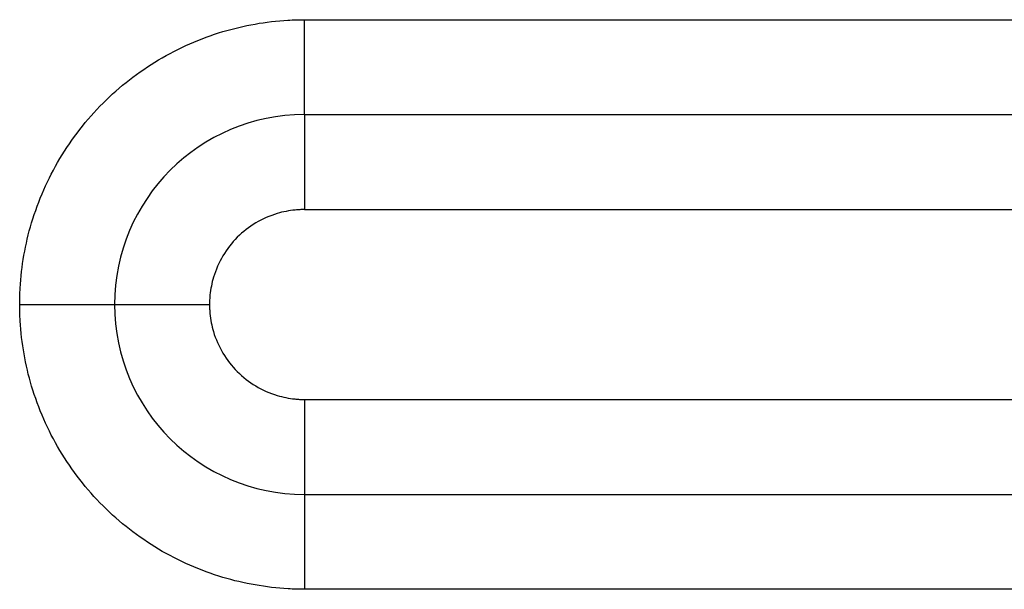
# Model space of a CAD drawing. Header units: inches. Extents: x -280 to 281, y -205 to 205.
# Tile 25 of 38: x 64.25 to 69.44, y 2.87 to 5.87. Entities that reach past the tile are written whole.
import ezdxf

# ---------------------------------------------------------------- set-up
doc = ezdxf.new("R2010")
doc.units = ezdxf.units.IN

# ---------------------------------------------------------------- blocks, each defined once
blk = doc.blocks.new('5222013340_00_G23_G27_BF_B14R_Motor_Bgr_63_EEXDe_1_1__1', base_point=(-96.5, -49.251))
at = {"color": 7, "linetype": 'Continuous'}
for p, q in [((131.5, 10.749), (166, 10.749)), ((131.5, 6.749), (166, 6.749))]:
    blk.add_line(p, q, dxfattribs=at)
for start, end in [(90, 180), (180, 270)]:
    blk.add_arc((131.5, 8.749), 2, start, end, dxfattribs=at)
at = {"color": 8, "linetype": 'Continuous'}
for points, knots in [([(128.5, 8.749), (128.5, 8.777), (128.501, 8.835), (128.508, 9.009), (128.538, 9.269), (128.649, 9.737), (128.897, 10.302), (129.357, 10.892), (129.947, 11.352), (130.511, 11.6), (130.979, 11.71), (131.239, 11.741), (131.413, 11.748), (131.471, 11.749), (131.5, 11.749)], [0, 0, 0, 0, 0.08616, 0.172274, 0.521578, 0.87093, 1.611483, 2.352036, 3.092588, 3.833141, 4.181973, 4.530753, 4.617373, 4.703939, 4.703939, 4.703939, 4.703939]), ([(131.5, 10.749), (131.5, 10.749), (131.5, 10.749), (131.5, 10.749), (131.5, 10.749), (131.5, 10.749), (131.5, 10.749), (131.5, 10.749), (131.5, 10.749), (131.5, 10.749), (131.5, 10.75), (131.5, 10.75), (131.5, 10.75), (131.5, 10.75), (131.5, 10.75), (131.5, 10.75), (131.5, 10.75), (131.5, 10.75), (131.5, 10.751), (131.5, 10.751), (131.5, 10.751), (131.5, 10.751), (131.5, 10.751), (131.5, 10.752), (131.5, 10.752), (131.5, 10.752), (131.5, 10.753), (131.5, 10.753), (131.5, 10.753), (131.5, 10.753), (131.5, 10.754), (131.5, 10.754), (131.5, 10.755), (131.5, 10.755), (131.5, 10.755), (131.5, 10.756), (131.5, 10.756), (131.5, 10.757), (131.5, 10.757), (131.5, 10.757), (131.5, 10.758), (131.5, 10.758), (131.5, 10.759), (131.5, 10.759), (131.5, 10.76), (131.5, 10.76), (131.5, 10.761), (131.5, 10.762), (131.5, 10.762), (131.5, 10.763), (131.5, 10.763), (131.5, 10.764), (131.5, 10.765), (131.5, 10.765), (131.5, 10.766), (131.5, 10.766), (131.5, 10.767), (131.5, 10.768), (131.5, 10.768), (131.5, 10.769), (131.5, 10.77), (131.5, 10.771), (131.5, 10.771), (131.5, 10.772), (131.5, 10.773), (131.5, 10.774), (131.5, 10.774), (131.5, 10.775), (131.5, 10.776), (131.5, 10.777), (131.5, 10.778), (131.5, 10.778), (131.5, 10.779), (131.5, 10.78), (131.5, 10.781), (131.5, 10.782), (131.5, 10.783), (131.5, 10.784), (131.5, 10.785), (131.5, 10.786), (131.5, 10.787), (131.5, 10.788), (131.5, 10.789), (131.5, 10.79), (131.5, 10.791), (131.5, 10.792), (131.5, 10.793), (131.5, 10.794), (131.5, 10.795), (131.5, 10.796), (131.5, 10.797), (131.5, 10.798), (131.5, 10.799), (131.5, 10.801), (131.5, 10.802), (131.5, 10.803), (131.5, 10.804), (131.5, 10.805), (131.5, 10.806), (131.5, 10.808), (131.5, 10.809), (131.5, 10.81), (131.5, 10.811), (131.5, 10.813), (131.5, 10.814), (131.5, 10.815), (131.5, 10.817), (131.5, 10.818), (131.5, 10.819), (131.5, 10.821), (131.5, 10.822), (131.5, 10.823), (131.5, 10.825), (131.5, 10.826), (131.5, 10.828), (131.5, 10.829), (131.5, 10.83), (131.5, 10.832), (131.5, 10.833), (131.5, 10.835), (131.5, 10.836), (131.5, 10.838), (131.5, 10.839), (131.5, 10.841), (131.5, 10.842), (131.5, 10.844), (131.5, 10.846), (131.5, 10.847), (131.5, 10.849), (131.5, 10.85), (131.5, 10.852), (131.5, 10.854), (131.5, 10.855), (131.5, 10.857), (131.5, 10.859), (131.5, 10.86), (131.5, 10.862), (131.5, 10.864), (131.5, 10.866), (131.5, 10.867), (131.5, 10.869), (131.5, 10.871), (131.5, 10.873), (131.5, 10.874), (131.5, 10.876), (131.5, 10.878), (131.5, 10.88), (131.5, 10.882), (131.5, 10.884), (131.5, 10.886), (131.5, 10.887), (131.5, 10.889), (131.5, 10.891), (131.5, 10.893), (131.5, 10.895), (131.5, 10.897), (131.5, 10.899), (131.5, 10.901), (131.5, 10.903), (131.5, 10.905), (131.5, 10.907), (131.5, 10.909), (131.5, 10.911), (131.5, 10.913), (131.5, 10.915), (131.5, 10.917), (131.5, 10.919), (131.5, 10.922), (131.5, 10.924), (131.5, 10.926), (131.5, 10.928), (131.5, 10.93), (131.5, 10.932), (131.5, 10.934), (131.5, 10.937), (131.5, 10.939), (131.5, 10.941), (131.5, 10.943), (131.5, 10.946), (131.5, 10.948), (131.5, 10.95), (131.5, 10.952), (131.5, 10.955), (131.5, 10.957), (131.5, 10.959), (131.5, 10.962), (131.5, 10.964), (131.5, 10.966), (131.5, 10.969), (131.5, 10.971), (131.5, 10.973), (131.5, 10.976), (131.5, 10.978), (131.5, 10.981), (131.5, 10.983), (131.5, 10.985), (131.5, 10.988), (131.5, 10.99), (131.5, 10.993), (131.5, 10.995), (131.5, 10.998), (131.5, 11), (131.5, 11.003), (131.5, 11.005), (131.5, 11.008), (131.5, 11.01), (131.5, 11.013), (131.5, 11.016), (131.5, 11.018), (131.5, 11.021), (131.5, 11.023), (131.5, 11.026), (131.5, 11.029), (131.5, 11.031), (131.5, 11.034), (131.5, 11.037), (131.5, 11.039), (131.5, 11.042), (131.5, 11.045), (131.5, 11.048), (131.5, 11.051), (131.5, 11.055), (131.5, 11.058), (131.5, 11.061), (131.5, 11.064), (131.5, 11.067), (131.5, 11.071), (131.5, 11.074), (131.5, 11.077), (131.5, 11.08), (131.5, 11.084), (131.5, 11.087), (131.5, 11.09), (131.5, 11.094), (131.5, 11.097), (131.5, 11.1), (131.5, 11.104), (131.5, 11.107), (131.5, 11.11), (131.5, 11.114), (131.5, 11.117), (131.5, 11.121), (131.5, 11.124), (131.5, 11.127), (131.5, 11.131), (131.5, 11.134), (131.5, 11.138), (131.5, 11.141), (131.5, 11.145), (131.5, 11.148), (131.5, 11.152), (131.5, 11.155), (131.5, 11.159), (131.5, 11.162), (131.5, 11.166), (131.5, 11.169), (131.5, 11.173), (131.5, 11.177), (131.5, 11.18), (131.5, 11.184), (131.5, 11.187), (131.5, 11.191), (131.5, 11.195), (131.5, 11.198), (131.5, 11.202), (131.5, 11.206), (131.5, 11.209), (131.5, 11.213), (131.5, 11.217), (131.5, 11.22), (131.5, 11.224), (131.5, 11.228), (131.5, 11.231), (131.5, 11.235), (131.5, 11.239), (131.5, 11.243), (131.5, 11.246), (131.5, 11.25), (131.5, 11.254), (131.5, 11.258), (131.5, 11.261), (131.5, 11.265), (131.5, 11.269), (131.5, 11.273), (131.5, 11.276), (131.5, 11.28), (131.5, 11.284), (131.5, 11.288), (131.5, 11.292), (131.5, 11.296), (131.5, 11.299), (131.5, 11.303), (131.5, 11.307), (131.5, 11.311), (131.5, 11.315), (131.5, 11.319), (131.5, 11.322), (131.5, 11.326), (131.5, 11.33), (131.5, 11.334), (131.5, 11.338), (131.5, 11.342), (131.5, 11.346), (131.5, 11.35), (131.5, 11.354), (131.5, 11.357), (131.5, 11.361), (131.5, 11.365), (131.5, 11.369), (131.5, 11.373), (131.5, 11.377), (131.5, 11.382), (131.5, 11.387), (131.5, 11.393), (131.5, 11.398), (131.5, 11.404), (131.5, 11.41), (131.5, 11.416), (131.5, 11.422), (131.5, 11.427), (131.5, 11.433), (131.5, 11.439), (131.5, 11.445), (131.5, 11.451), (131.5, 11.456), (131.5, 11.462), (131.5, 11.468), (131.5, 11.474), (131.5, 11.48), (131.5, 11.486), (131.5, 11.491), (131.5, 11.497), (131.5, 11.503), (131.5, 11.509), (131.5, 11.515), (131.5, 11.521), (131.5, 11.526), (131.5, 11.532), (131.5, 11.538), (131.5, 11.544), (131.5, 11.55), (131.5, 11.556), (131.5, 11.561), (131.5, 11.567), (131.5, 11.573), (131.5, 11.579), (131.5, 11.585), (131.5, 11.59), (131.5, 11.596), (131.5, 11.602), (131.5, 11.608), (131.5, 11.613), (131.5, 11.619), (131.5, 11.625), (131.5, 11.631), (131.5, 11.636), (131.5, 11.642), (131.5, 11.648), (131.5, 11.654), (131.5, 11.659), (131.5, 11.665), (131.5, 11.671), (131.5, 11.676), (131.5, 11.682), (131.5, 11.688), (131.5, 11.693), (131.5, 11.699), (131.5, 11.705), (131.5, 11.71), (131.5, 11.716), (131.5, 11.721), (131.5, 11.727), (131.5, 11.732), (131.5, 11.738), (131.5, 11.744), (131.5, 11.747), (131.5, 11.749)], [0, 0, 0, 0, 0.000007, 0.000015, 0.000035, 0.000062, 0.000109, 0.000171, 0.000247, 0.000323, 0.000409, 0.000505, 0.000612, 0.000729, 0.000857, 0.000995, 0.001155, 0.001328, 0.001512, 0.00171, 0.001919, 0.002141, 0.002375, 0.002622, 0.002882, 0.003154, 0.003438, 0.003736, 0.004046, 0.004368, 0.004704, 0.005052, 0.005413, 0.005787, 0.006174, 0.006574, 0.006988, 0.007414, 0.007853, 0.008305, 0.008771, 0.00925, 0.009742, 0.010247, 0.010766, 0.011298, 0.011844, 0.012403, 0.012975, 0.013561, 0.014161, 0.014774, 0.015401, 0.016041, 0.016695, 0.017337, 0.017992, 0.01866, 0.019341, 0.020035, 0.020742, 0.021462, 0.022194, 0.02294, 0.023699, 0.02447, 0.025255, 0.026053, 0.026864, 0.027688, 0.028525, 0.029375, 0.030239, 0.031115, 0.032005, 0.032908, 0.033824, 0.034753, 0.035696, 0.036652, 0.037621, 0.038603, 0.039599, 0.040608, 0.04163, 0.042666, 0.043715, 0.044777, 0.045853, 0.046943, 0.048045, 0.049162, 0.050291, 0.051434, 0.052591, 0.053761, 0.054945, 0.056142, 0.057353, 0.058578, 0.059816, 0.061067, 0.062333, 0.063612, 0.064904, 0.066211, 0.067531, 0.068865, 0.070212, 0.071554, 0.072909, 0.074279, 0.075662, 0.07706, 0.078471, 0.079896, 0.081335, 0.082788, 0.084255, 0.085735, 0.08723, 0.088737, 0.090259, 0.091794, 0.093343, 0.094906, 0.096482, 0.098071, 0.099674, 0.101291, 0.102921, 0.104564, 0.106221, 0.107891, 0.109575, 0.111271, 0.112982, 0.114705, 0.116441, 0.118191, 0.119954, 0.12173, 0.123519, 0.125321, 0.127136, 0.128964, 0.130806, 0.13266, 0.134527, 0.136407, 0.1383, 0.140205, 0.142124, 0.144055, 0.145999, 0.147956, 0.149925, 0.151907, 0.153902, 0.155909, 0.157929, 0.159961, 0.162006, 0.164063, 0.166133, 0.168216, 0.17031, 0.172417, 0.174537, 0.176668, 0.178812, 0.180968, 0.183137, 0.185318, 0.18751, 0.189715, 0.191932, 0.194161, 0.196403, 0.198656, 0.200921, 0.203198, 0.205487, 0.207788, 0.210101, 0.212426, 0.214762, 0.21711, 0.21947, 0.221842, 0.224226, 0.226621, 0.229027, 0.231446, 0.233876, 0.236317, 0.23877, 0.241235, 0.243711, 0.246198, 0.248697, 0.251207, 0.253729, 0.256262, 0.258806, 0.261361, 0.263928, 0.266506, 0.269095, 0.271695, 0.274306, 0.276928, 0.279562, 0.282206, 0.284862, 0.287528, 0.290205, 0.292894, 0.296014, 0.299148, 0.302296, 0.305457, 0.308633, 0.311822, 0.315024, 0.31824, 0.321468, 0.32471, 0.327965, 0.331233, 0.334513, 0.337806, 0.341112, 0.34443, 0.34776, 0.351102, 0.354457, 0.357823, 0.361201, 0.364591, 0.367992, 0.371405, 0.374829, 0.378265, 0.381711, 0.385169, 0.388637, 0.392116, 0.395606, 0.399107, 0.402617, 0.406138, 0.40967, 0.413211, 0.416763, 0.420324, 0.423895, 0.427475, 0.431065, 0.434665, 0.438273, 0.441891, 0.445518, 0.449154, 0.452799, 0.456452, 0.460114, 0.463784, 0.467463, 0.47115, 0.474845, 0.478548, 0.482259, 0.485978, 0.489704, 0.493438, 0.497179, 0.500928, 0.504684, 0.508447, 0.512216, 0.515993, 0.519777, 0.523567, 0.527363, 0.531166, 0.534975, 0.538791, 0.542612, 0.546439, 0.550273, 0.554111, 0.557956, 0.561806, 0.565661, 0.569521, 0.573387, 0.577257, 0.581133, 0.585013, 0.588898, 0.592787, 0.596681, 0.600579, 0.604482, 0.608388, 0.612299, 0.616213, 0.620131, 0.624052, 0.627977, 0.631906, 0.637685, 0.643469, 0.649259, 0.655053, 0.660852, 0.666655, 0.672462, 0.678273, 0.684087, 0.689904, 0.695724, 0.701546, 0.70737, 0.713196, 0.719024, 0.724853, 0.730682, 0.736512, 0.742343, 0.748173, 0.754003, 0.759833, 0.765661, 0.771488, 0.777314, 0.783137, 0.788959, 0.794777, 0.800593, 0.806406, 0.812216, 0.818022, 0.823824, 0.829621, 0.835414, 0.841201, 0.846984, 0.852761, 0.858532, 0.864297, 0.870055, 0.875807, 0.881551, 0.887288, 0.893018, 0.898739, 0.904452, 0.910156, 0.915852, 0.921538, 0.927215, 0.932881, 0.938538, 0.944184, 0.949819, 0.955443, 0.961056, 0.966657, 0.972246, 0.977823, 0.983387, 0.988938, 0.994476, 1, 1, 1, 1]), ([(131.5, 11.749), (131.523, 11.749), (131.571, 11.749), (137.344, 11.749), (148.821, 11.749), (160.274, 11.749), (166, 11.749)], [0, 0, 0, 0, 0.070953, 0.141853, 17.321142, 34.500431, 34.500431, 34.500431, 34.500431]), ([(131.5, 10.749), (131.5, 10.749), (131.5, 10.749), (131.5, 10.749), (131.5, 10.749), (131.5, 10.749), (131.5, 10.749), (131.5, 10.749), (131.5, 10.748), (131.5, 10.748), (131.5, 10.748), (131.5, 10.747), (131.5, 10.747), (131.5, 10.747), (131.5, 10.746), (131.5, 10.746), (131.5, 10.745), (131.5, 10.744), (131.5, 10.744), (131.5, 10.743), (131.5, 10.742), (131.5, 10.742), (131.5, 10.741), (131.5, 10.74), (131.5, 10.739), (131.5, 10.738), (131.5, 10.737), (131.5, 10.736), (131.5, 10.735), (131.5, 10.734), (131.5, 10.732), (131.5, 10.731), (131.5, 10.73), (131.5, 10.729), (131.5, 10.727), (131.5, 10.726), (131.5, 10.724), (131.5, 10.723), (131.5, 10.721), (131.5, 10.719), (131.5, 10.718), (131.5, 10.716), (131.5, 10.714), (131.5, 10.712), (131.5, 10.71), (131.5, 10.709), (131.5, 10.707), (131.5, 10.705), (131.5, 10.702), (131.5, 10.7), (131.5, 10.698), (131.5, 10.696), (131.5, 10.694), (131.5, 10.691), (131.5, 10.689), (131.5, 10.686), (131.5, 10.684), (131.5, 10.681), (131.5, 10.679), (131.5, 10.676), (131.5, 10.674), (131.5, 10.671), (131.5, 10.668), (131.5, 10.665), (131.5, 10.662), (131.5, 10.659), (131.5, 10.656), (131.5, 10.653), (131.5, 10.65), (131.5, 10.647), (131.5, 10.644), (131.5, 10.641), (131.5, 10.637), (131.5, 10.634), (131.5, 10.631), (131.5, 10.627), (131.5, 10.624), (131.5, 10.62), (131.5, 10.617), (131.5, 10.613), (131.5, 10.609), (131.5, 10.605), (131.5, 10.602), (131.5, 10.598), (131.5, 10.594), (131.5, 10.59), (131.5, 10.586), (131.5, 10.582), (131.5, 10.578), (131.5, 10.574), (131.5, 10.57), (131.5, 10.565), (131.5, 10.561), (131.5, 10.557), (131.5, 10.553), (131.5, 10.548), (131.5, 10.544), (131.5, 10.539), (131.5, 10.535), (131.5, 10.53), (131.5, 10.525), (131.5, 10.521), (131.5, 10.516), (131.5, 10.511), (131.5, 10.507), (131.5, 10.502), (131.5, 10.497), (131.5, 10.492), (131.5, 10.487), (131.5, 10.482), (131.5, 10.477), (131.5, 10.472), (131.5, 10.467), (131.5, 10.461), (131.5, 10.456), (131.5, 10.45), (131.5, 10.444), (131.5, 10.438), (131.5, 10.431), (131.5, 10.425), (131.5, 10.419), (131.5, 10.412), (131.5, 10.406), (131.5, 10.399), (131.5, 10.393), (131.5, 10.386), (131.5, 10.379), (131.5, 10.373), (131.5, 10.366), (131.5, 10.359), (131.5, 10.352), (131.5, 10.345), (131.5, 10.339), (131.5, 10.332), (131.5, 10.325), (131.5, 10.318), (131.5, 10.311), (131.5, 10.303), (131.5, 10.296), (131.5, 10.289), (131.5, 10.282), (131.5, 10.275), (131.5, 10.267), (131.5, 10.26), (131.5, 10.253), (131.5, 10.246), (131.5, 10.238), (131.5, 10.231), (131.5, 10.223), (131.5, 10.216), (131.5, 10.208), (131.5, 10.201), (131.5, 10.193), (131.5, 10.186), (131.5, 10.178), (131.5, 10.171), (131.5, 10.163), (131.5, 10.156), (131.5, 10.148), (131.5, 10.14), (131.5, 10.133), (131.5, 10.125), (131.5, 10.116), (131.5, 10.106), (131.5, 10.095), (131.5, 10.084), (131.5, 10.072), (131.5, 10.061), (131.5, 10.05), (131.5, 10.038), (131.5, 10.027), (131.5, 10.016), (131.5, 10.004), (131.5, 9.993), (131.5, 9.982), (131.5, 9.971), (131.5, 9.959), (131.5, 9.948), (131.5, 9.937), (131.5, 9.925), (131.5, 9.914), (131.5, 9.903), (131.5, 9.892), (131.5, 9.881), (131.5, 9.869), (131.5, 9.858), (131.5, 9.847), (131.5, 9.836), (131.5, 9.825), (131.5, 9.814), (131.5, 9.803), (131.5, 9.792), (131.5, 9.781), (131.5, 9.771), (131.5, 9.76), (131.5, 9.753), (131.5, 9.749)], [0, 0, 0, 0, 0.000026, 0.000061, 0.000138, 0.000246, 0.000386, 0.000557, 0.00076, 0.000994, 0.001302, 0.001652, 0.002044, 0.002479, 0.002958, 0.00348, 0.004045, 0.004655, 0.005308, 0.006007, 0.00675, 0.007538, 0.008371, 0.00925, 0.010174, 0.011145, 0.012161, 0.013224, 0.014334, 0.015491, 0.016695, 0.017945, 0.019243, 0.020589, 0.021983, 0.023426, 0.024917, 0.026456, 0.028045, 0.029682, 0.031368, 0.033103, 0.034887, 0.03672, 0.038603, 0.040535, 0.042517, 0.044548, 0.04663, 0.048761, 0.050942, 0.053174, 0.055456, 0.057789, 0.060172, 0.062605, 0.06509, 0.067625, 0.070212, 0.072836, 0.075513, 0.078243, 0.081025, 0.08386, 0.086747, 0.089686, 0.092677, 0.09572, 0.098813, 0.101958, 0.105154, 0.1084, 0.111697, 0.115045, 0.118442, 0.121889, 0.125385, 0.128931, 0.132527, 0.136171, 0.139864, 0.143605, 0.147395, 0.151233, 0.155118, 0.159052, 0.163033, 0.167061, 0.171136, 0.175258, 0.179427, 0.183642, 0.187903, 0.19221, 0.196563, 0.200961, 0.205405, 0.209893, 0.214427, 0.219005, 0.223628, 0.228295, 0.233006, 0.237761, 0.242559, 0.247401, 0.252286, 0.257214, 0.262185, 0.267198, 0.272253, 0.277351, 0.28249, 0.287671, 0.292893, 0.299017, 0.305193, 0.311422, 0.317702, 0.324033, 0.330414, 0.336844, 0.343322, 0.349847, 0.356418, 0.363035, 0.369697, 0.376402, 0.38315, 0.38994, 0.396771, 0.403643, 0.410554, 0.417503, 0.42449, 0.431514, 0.438574, 0.445669, 0.452798, 0.459961, 0.467156, 0.474382, 0.481639, 0.488927, 0.496243, 0.503587, 0.510959, 0.518357, 0.52578, 0.533228, 0.5407, 0.548195, 0.555712, 0.56325, 0.570809, 0.578387, 0.585984, 0.593598, 0.601229, 0.608876, 0.616539, 0.624215, 0.631905, 0.643118, 0.65435, 0.665599, 0.676864, 0.688141, 0.699428, 0.710724, 0.722026, 0.733332, 0.744639, 0.755946, 0.76725, 0.778549, 0.78984, 0.801122, 0.812392, 0.823647, 0.834887, 0.846108, 0.857308, 0.868485, 0.879637, 0.890761, 0.901856, 0.912919, 0.923947, 0.934939, 0.945892, 0.956805, 0.967674, 0.978498, 0.989274, 1, 1, 1, 1]), ([(131.5, 9.749), (131.492, 9.749), (131.476, 9.749), (131.452, 9.748), (131.428, 9.747), (131.379, 9.742), (131.307, 9.732), (131.165, 9.697), (130.982, 9.617), (130.786, 9.464), (130.632, 9.267), (130.553, 9.085), (130.518, 8.944), (130.507, 8.873), (130.503, 8.825), (130.501, 8.8), (130.5, 8.774), (130.5, 8.757), (130.5, 8.749)], [0, 0, 0, 0, 0.024235, 0.04847, 0.072697, 0.096909, 0.193673, 0.290494, 0.537345, 0.784196, 1.031047, 1.277898, 1.372499, 1.467041, 1.492404, 1.517775, 1.543153, 1.568531, 1.568531, 1.568531, 1.568531]), ([(131.5, 9.749), (131.524, 9.749), (131.571, 9.749), (137.344, 9.749), (148.821, 9.749), (160.274, 9.749), (166, 9.749)], [0, 0, 0, 0, 0.070572, 0.141174, 17.320464, 34.499753, 34.499753, 34.499753, 34.499753]), ([(131.5, 5.749), (131.471, 5.749), (131.414, 5.75), (131.24, 5.758), (130.98, 5.788), (130.512, 5.898), (129.947, 6.146), (129.357, 6.606), (128.897, 7.196), (128.649, 7.761), (128.539, 8.228), (128.509, 8.488), (128.501, 8.662), (128.5, 8.72), (128.5, 8.749)], [0, 0, 0, 0, 0.085917, 0.171843, 0.521146, 0.870499, 1.611052, 2.351605, 3.092157, 3.83271, 4.181541, 4.530322, 4.616975, 4.703583, 4.703583, 4.703583, 4.703583]), ([(128.5, 8.749), (128.502, 8.749), (128.505, 8.749), (128.511, 8.749), (128.516, 8.749), (128.522, 8.749), (128.527, 8.749), (128.533, 8.749), (128.538, 8.749), (128.544, 8.749), (128.549, 8.749), (128.555, 8.749), (128.561, 8.749), (128.566, 8.749), (128.572, 8.749), (128.577, 8.749), (128.583, 8.749), (128.588, 8.749), (128.594, 8.749), (128.6, 8.749), (128.605, 8.749), (128.611, 8.749), (128.617, 8.749), (128.622, 8.749), (128.628, 8.749), (128.634, 8.749), (128.639, 8.749), (128.645, 8.749), (128.651, 8.749), (128.656, 8.749), (128.662, 8.749), (128.668, 8.749), (128.673, 8.749), (128.679, 8.749), (128.685, 8.749), (128.691, 8.749), (128.696, 8.749), (128.702, 8.749), (128.708, 8.749), (128.713, 8.749), (128.719, 8.749), (128.725, 8.749), (128.731, 8.749), (128.736, 8.749), (128.742, 8.749), (128.748, 8.749), (128.754, 8.749), (128.759, 8.749), (128.765, 8.749), (128.771, 8.749), (128.777, 8.749), (128.782, 8.749), (128.788, 8.749), (128.794, 8.749), (128.8, 8.749), (128.805, 8.749), (128.811, 8.749), (128.817, 8.749), (128.822, 8.749), (128.828, 8.749), (128.834, 8.749), (128.84, 8.749), (128.845, 8.749), (128.851, 8.749), (128.857, 8.749), (128.862, 8.749), (128.867, 8.749), (128.872, 8.749), (128.876, 8.749), (128.88, 8.749), (128.883, 8.749), (128.887, 8.749), (128.891, 8.749), (128.895, 8.749), (128.899, 8.749), (128.903, 8.749), (128.906, 8.749), (128.91, 8.749), (128.914, 8.749), (128.918, 8.749), (128.922, 8.749), (128.925, 8.749), (128.929, 8.749), (128.933, 8.749), (128.937, 8.749), (128.941, 8.749), (128.944, 8.749), (128.948, 8.749), (128.952, 8.749), (128.956, 8.749), (128.959, 8.749), (128.963, 8.749), (128.967, 8.749), (128.97, 8.749), (128.974, 8.749), (128.978, 8.749), (128.982, 8.749), (128.985, 8.749), (128.989, 8.749), (128.993, 8.749), (128.996, 8.749), (129, 8.749), (129.004, 8.749), (129.007, 8.749), (129.011, 8.749), (129.015, 8.749), (129.018, 8.749), (129.022, 8.749), (129.026, 8.749), (129.029, 8.749), (129.033, 8.749), (129.036, 8.749), (129.04, 8.749), (129.044, 8.749), (129.047, 8.749), (129.051, 8.749), (129.054, 8.749), (129.058, 8.749), (129.061, 8.749), (129.065, 8.749), (129.068, 8.749), (129.072, 8.749), (129.076, 8.749), (129.079, 8.749), (129.082, 8.749), (129.086, 8.749), (129.089, 8.749), (129.093, 8.749), (129.096, 8.749), (129.1, 8.749), (129.103, 8.749), (129.107, 8.749), (129.11, 8.749), (129.113, 8.749), (129.117, 8.749), (129.12, 8.749), (129.124, 8.749), (129.127, 8.749), (129.13, 8.749), (129.134, 8.749), (129.137, 8.749), (129.14, 8.749), (129.144, 8.749), (129.147, 8.749), (129.15, 8.749), (129.153, 8.749), (129.157, 8.749), (129.16, 8.749), (129.163, 8.749), (129.166, 8.749), (129.17, 8.749), (129.173, 8.749), (129.176, 8.749), (129.179, 8.749), (129.182, 8.749), (129.185, 8.749), (129.189, 8.749), (129.192, 8.749), (129.195, 8.749), (129.198, 8.749), (129.201, 8.749), (129.204, 8.749), (129.207, 8.749), (129.21, 8.749), (129.212, 8.749), (129.215, 8.749), (129.218, 8.749), (129.22, 8.749), (129.223, 8.749), (129.225, 8.749), (129.228, 8.749), (129.23, 8.749), (129.233, 8.749), (129.236, 8.749), (129.238, 8.749), (129.241, 8.749), (129.243, 8.749), (129.246, 8.749), (129.248, 8.749), (129.251, 8.749), (129.253, 8.749), (129.255, 8.749), (129.258, 8.749), (129.26, 8.749), (129.263, 8.749), (129.265, 8.749), (129.267, 8.749), (129.27, 8.749), (129.272, 8.749), (129.275, 8.749), (129.277, 8.749), (129.279, 8.749), (129.282, 8.749), (129.284, 8.749), (129.286, 8.749), (129.289, 8.749), (129.291, 8.749), (129.293, 8.749), (129.295, 8.749), (129.298, 8.749), (129.3, 8.749), (129.302, 8.749), (129.304, 8.749), (129.306, 8.749), (129.309, 8.749), (129.311, 8.749), (129.313, 8.749), (129.315, 8.749), (129.317, 8.749), (129.319, 8.749), (129.321, 8.749), (129.324, 8.749), (129.326, 8.749), (129.328, 8.749), (129.33, 8.749), (129.332, 8.749), (129.334, 8.749), (129.336, 8.749), (129.338, 8.749), (129.34, 8.749), (129.342, 8.749), (129.344, 8.749), (129.346, 8.749), (129.348, 8.749), (129.35, 8.749), (129.352, 8.749), (129.354, 8.749), (129.356, 8.749), (129.358, 8.749), (129.359, 8.749), (129.361, 8.749), (129.363, 8.749), (129.365, 8.749), (129.367, 8.749), (129.369, 8.749), (129.37, 8.749), (129.372, 8.749), (129.374, 8.749), (129.376, 8.749), (129.378, 8.749), (129.379, 8.749), (129.381, 8.749), (129.383, 8.749), (129.384, 8.749), (129.386, 8.749), (129.388, 8.749), (129.39, 8.749), (129.391, 8.749), (129.393, 8.749), (129.394, 8.749), (129.396, 8.749), (129.398, 8.749), (129.399, 8.749), (129.401, 8.749), (129.402, 8.749), (129.404, 8.749), (129.406, 8.749), (129.407, 8.749), (129.409, 8.749), (129.41, 8.749), (129.412, 8.749), (129.413, 8.749), (129.415, 8.749), (129.416, 8.749), (129.417, 8.749), (129.419, 8.749), (129.42, 8.749), (129.422, 8.749), (129.423, 8.749), (129.424, 8.749), (129.426, 8.749), (129.427, 8.749), (129.428, 8.749), (129.43, 8.749), (129.431, 8.749), (129.432, 8.749), (129.434, 8.749), (129.435, 8.749), (129.436, 8.749), (129.438, 8.749), (129.439, 8.749), (129.44, 8.749), (129.441, 8.749), (129.442, 8.749), (129.444, 8.749), (129.445, 8.749), (129.446, 8.749), (129.447, 8.749), (129.448, 8.749), (129.449, 8.749), (129.45, 8.749), (129.452, 8.749), (129.453, 8.749), (129.454, 8.749), (129.455, 8.749), (129.456, 8.749), (129.457, 8.749), (129.458, 8.749), (129.459, 8.749), (129.46, 8.749), (129.461, 8.749), (129.462, 8.749), (129.463, 8.749), (129.464, 8.749), (129.465, 8.749), (129.466, 8.749), (129.467, 8.749), (129.467, 8.749), (129.468, 8.749), (129.469, 8.749), (129.47, 8.749), (129.471, 8.749), (129.472, 8.749), (129.473, 8.749), (129.473, 8.749), (129.474, 8.749), (129.475, 8.749), (129.476, 8.749), (129.476, 8.749), (129.477, 8.749), (129.478, 8.749), (129.479, 8.749), (129.479, 8.749), (129.48, 8.749), (129.481, 8.749), (129.481, 8.749), (129.482, 8.749), (129.483, 8.749), (129.483, 8.749), (129.484, 8.749), (129.485, 8.749), (129.485, 8.749), (129.486, 8.749), (129.486, 8.749), (129.487, 8.749), (129.487, 8.749), (129.488, 8.749), (129.489, 8.749), (129.489, 8.749), (129.49, 8.749), (129.49, 8.749), (129.491, 8.749), (129.491, 8.749), (129.491, 8.749), (129.492, 8.749), (129.492, 8.749), (129.493, 8.749), (129.493, 8.749), (129.494, 8.749), (129.494, 8.749), (129.494, 8.749), (129.495, 8.749), (129.495, 8.749), (129.495, 8.749), (129.496, 8.749), (129.496, 8.749), (129.496, 8.749), (129.497, 8.749), (129.497, 8.749), (129.497, 8.749), (129.497, 8.749), (129.498, 8.749), (129.498, 8.749), (129.498, 8.749), (129.498, 8.749), (129.498, 8.749), (129.499, 8.749), (129.499, 8.749), (129.499, 8.749), (129.499, 8.749), (129.499, 8.749), (129.499, 8.749), (129.499, 8.749), (129.5, 8.749), (129.5, 8.749), (129.5, 8.749), (129.5, 8.749), (129.5, 8.749), (129.5, 8.749), (129.5, 8.749), (129.5, 8.749), (129.5, 8.749), (129.5, 8.749), (129.5, 8.749), (129.5, 8.749)], [0, 0, 0, 0, 0.005439, 0.010892, 0.016357, 0.021835, 0.027325, 0.032827, 0.038341, 0.043866, 0.049402, 0.054949, 0.060506, 0.066074, 0.071652, 0.077239, 0.082836, 0.088441, 0.094056, 0.099678, 0.105309, 0.110948, 0.116595, 0.122248, 0.127909, 0.133577, 0.13925, 0.14493, 0.150616, 0.156307, 0.162004, 0.167705, 0.173411, 0.179122, 0.184836, 0.190555, 0.196277, 0.202002, 0.207729, 0.21346, 0.219193, 0.224927, 0.230664, 0.236402, 0.242141, 0.247881, 0.253621, 0.259362, 0.265103, 0.270843, 0.276583, 0.282321, 0.288059, 0.293795, 0.299529, 0.305262, 0.310991, 0.316719, 0.322443, 0.328164, 0.333881, 0.339595, 0.345304, 0.351009, 0.356709, 0.362405, 0.368095, 0.371941, 0.375785, 0.379625, 0.383461, 0.387294, 0.391124, 0.394949, 0.398771, 0.402589, 0.406402, 0.410212, 0.414017, 0.417817, 0.421613, 0.425405, 0.429191, 0.432973, 0.43675, 0.440521, 0.444288, 0.448049, 0.451805, 0.455555, 0.4593, 0.463039, 0.466772, 0.470499, 0.47422, 0.477935, 0.481643, 0.485346, 0.489041, 0.492731, 0.496413, 0.500089, 0.503757, 0.507419, 0.511073, 0.514721, 0.518361, 0.521993, 0.525618, 0.529235, 0.532844, 0.536446, 0.540039, 0.543625, 0.547202, 0.550771, 0.554331, 0.557883, 0.561426, 0.56496, 0.568486, 0.572002, 0.57551, 0.579008, 0.582497, 0.585976, 0.589446, 0.592907, 0.596357, 0.599798, 0.603229, 0.606649, 0.61006, 0.61346, 0.61685, 0.620229, 0.623598, 0.626956, 0.630303, 0.63364, 0.636965, 0.640279, 0.643582, 0.646873, 0.650153, 0.653421, 0.656678, 0.659923, 0.663156, 0.666377, 0.669586, 0.672782, 0.675967, 0.679139, 0.682298, 0.685444, 0.688578, 0.691699, 0.694807, 0.697902, 0.700984, 0.704052, 0.707107, 0.709747, 0.712376, 0.714995, 0.717603, 0.720201, 0.722788, 0.725364, 0.72793, 0.730485, 0.733029, 0.735563, 0.738085, 0.740597, 0.743098, 0.745588, 0.748068, 0.750536, 0.752993, 0.755439, 0.757875, 0.760299, 0.762712, 0.765114, 0.767505, 0.769885, 0.772254, 0.774611, 0.776957, 0.779292, 0.781616, 0.783928, 0.786229, 0.788519, 0.790797, 0.793064, 0.795319, 0.797563, 0.799795, 0.802016, 0.804225, 0.806423, 0.808609, 0.810783, 0.812945, 0.815096, 0.817236, 0.819363, 0.821479, 0.823582, 0.825674, 0.827755, 0.829823, 0.831879, 0.833923, 0.835956, 0.837976, 0.839984, 0.84198, 0.843965, 0.845937, 0.847896, 0.849844, 0.851779, 0.853703, 0.855614, 0.857512, 0.859399, 0.861273, 0.863134, 0.864984, 0.866821, 0.868645, 0.870457, 0.872256, 0.874043, 0.875817, 0.877579, 0.879328, 0.881065, 0.882788, 0.884499, 0.886198, 0.887883, 0.889556, 0.891216, 0.892863, 0.894498, 0.896119, 0.897727, 0.899323, 0.900905, 0.902475, 0.904031, 0.905575, 0.907105, 0.908622, 0.910127, 0.911617, 0.913095, 0.91456, 0.916011, 0.917449, 0.918873, 0.920285, 0.921683, 0.923067, 0.924438, 0.925796, 0.92714, 0.928471, 0.929788, 0.931111, 0.932421, 0.933718, 0.935001, 0.936272, 0.937529, 0.938773, 0.940003, 0.941221, 0.942426, 0.943617, 0.944795, 0.945961, 0.947113, 0.948252, 0.949378, 0.950491, 0.951591, 0.952678, 0.953753, 0.954814, 0.955862, 0.956898, 0.95792, 0.95893, 0.959926, 0.96091, 0.961881, 0.96284, 0.963785, 0.964718, 0.965638, 0.966545, 0.967439, 0.968321, 0.96919, 0.970046, 0.970889, 0.97172, 0.972539, 0.973344, 0.974137, 0.974918, 0.975685, 0.976441, 0.977183, 0.977913, 0.978631, 0.979336, 0.980029, 0.980709, 0.981377, 0.982032, 0.982675, 0.983305, 0.983935, 0.984553, 0.985158, 0.98575, 0.986329, 0.986896, 0.987451, 0.987992, 0.988522, 0.989039, 0.989543, 0.990035, 0.990515, 0.990983, 0.991438, 0.991881, 0.992312, 0.99273, 0.993137, 0.993531, 0.993913, 0.994283, 0.994642, 0.994988, 0.995322, 0.995644, 0.995955, 0.996265, 0.996562, 0.996847, 0.997119, 0.997378, 0.997625, 0.997859, 0.998081, 0.998291, 0.998488, 0.998673, 0.998845, 0.999006, 0.999144, 0.999271, 0.999389, 0.999495, 0.999592, 0.999678, 0.999754, 0.999812, 0.999862, 0.999904, 0.999939, 0.999966, 0.999985, 0.999994, 1, 1, 1, 1]), ([(129.5, 8.749), (129.5, 8.749), (129.5, 8.749), (129.5, 8.749), (129.5, 8.749), (129.5, 8.749), (129.5, 8.749), (129.501, 8.749), (129.501, 8.749), (129.501, 8.749), (129.501, 8.749), (129.502, 8.749), (129.502, 8.749), (129.502, 8.749), (129.503, 8.749), (129.503, 8.749), (129.504, 8.749), (129.505, 8.749), (129.505, 8.749), (129.506, 8.749), (129.507, 8.749), (129.508, 8.749), (129.508, 8.749), (129.509, 8.749), (129.51, 8.749), (129.511, 8.749), (129.512, 8.749), (129.513, 8.749), (129.514, 8.749), (129.516, 8.749), (129.517, 8.749), (129.518, 8.749), (129.519, 8.749), (129.521, 8.749), (129.522, 8.749), (129.523, 8.749), (129.525, 8.749), (129.526, 8.749), (129.528, 8.749), (129.53, 8.749), (129.531, 8.749), (129.533, 8.749), (129.535, 8.749), (129.537, 8.749), (129.539, 8.749), (129.541, 8.749), (129.543, 8.749), (129.545, 8.749), (129.547, 8.749), (129.549, 8.749), (129.551, 8.749), (129.553, 8.749), (129.555, 8.749), (129.558, 8.749), (129.56, 8.749), (129.563, 8.749), (129.565, 8.749), (129.568, 8.749), (129.57, 8.749), (129.573, 8.749), (129.576, 8.749), (129.578, 8.749), (129.581, 8.749), (129.584, 8.749), (129.587, 8.749), (129.59, 8.749), (129.593, 8.749), (129.596, 8.749), (129.599, 8.749), (129.602, 8.749), (129.605, 8.749), (129.608, 8.749), (129.612, 8.749), (129.615, 8.749), (129.618, 8.749), (129.622, 8.749), (129.625, 8.749), (129.629, 8.749), (129.633, 8.749), (129.636, 8.749), (129.64, 8.749), (129.644, 8.749), (129.647, 8.749), (129.651, 8.749), (129.655, 8.749), (129.659, 8.749), (129.663, 8.749), (129.667, 8.749), (129.671, 8.749), (129.675, 8.749), (129.679, 8.749), (129.684, 8.749), (129.688, 8.749), (129.692, 8.749), (129.697, 8.749), (129.701, 8.749), (129.705, 8.749), (129.71, 8.749), (129.714, 8.749), (129.719, 8.749), (129.724, 8.749), (129.728, 8.749), (129.733, 8.749), (129.738, 8.749), (129.743, 8.749), (129.747, 8.749), (129.752, 8.749), (129.757, 8.749), (129.762, 8.749), (129.767, 8.749), (129.772, 8.749), (129.777, 8.749), (129.783, 8.749), (129.788, 8.749), (129.793, 8.749), (129.799, 8.749), (129.805, 8.749), (129.811, 8.749), (129.818, 8.749), (129.824, 8.749), (129.83, 8.749), (129.837, 8.749), (129.843, 8.749), (129.85, 8.749), (129.856, 8.749), (129.863, 8.749), (129.87, 8.749), (129.876, 8.749), (129.883, 8.749), (129.89, 8.749), (129.897, 8.749), (129.904, 8.749), (129.911, 8.749), (129.918, 8.749), (129.925, 8.749), (129.932, 8.749), (129.939, 8.749), (129.946, 8.749), (129.953, 8.749), (129.96, 8.749), (129.967, 8.749), (129.974, 8.749), (129.982, 8.749), (129.989, 8.749), (129.996, 8.749), (130.004, 8.749), (130.011, 8.749), (130.018, 8.749), (130.026, 8.749), (130.033, 8.749), (130.041, 8.749), (130.048, 8.749), (130.056, 8.749), (130.063, 8.749), (130.071, 8.749), (130.078, 8.749), (130.086, 8.749), (130.094, 8.749), (130.101, 8.749), (130.109, 8.749), (130.117, 8.749), (130.124, 8.749), (130.133, 8.749), (130.143, 8.749), (130.154, 8.749), (130.166, 8.749), (130.177, 8.749), (130.188, 8.749), (130.199, 8.749), (130.211, 8.749), (130.222, 8.749), (130.233, 8.749), (130.245, 8.749), (130.256, 8.749), (130.267, 8.749), (130.279, 8.749), (130.29, 8.749), (130.301, 8.749), (130.312, 8.749), (130.324, 8.749), (130.335, 8.749), (130.346, 8.749), (130.357, 8.749), (130.368, 8.749), (130.38, 8.749), (130.391, 8.749), (130.402, 8.749), (130.413, 8.749), (130.424, 8.749), (130.435, 8.749), (130.446, 8.749), (130.457, 8.749), (130.468, 8.749), (130.478, 8.749), (130.489, 8.749), (130.496, 8.749), (130.5, 8.749)], [0, 0, 0, 0, 0.0000255, 0.0000613, 0.0001383, 0.0002464, 0.0003858, 0.0005568, 0.0007595, 0.0009942, 0.0013018, 0.0016517, 0.0020441, 0.0024794, 0.0029578, 0.0034796, 0.0040451, 0.0046545, 0.0053082, 0.0060065, 0.0067495, 0.0075375, 0.0083707, 0.0092495, 0.010174, 0.0111444, 0.0121611, 0.0132242, 0.014334, 0.0154908, 0.0166947, 0.0179448, 0.0192428, 0.0205889, 0.0219832, 0.0234258, 0.0249168, 0.0264564, 0.0280446, 0.0296816, 0.0313675, 0.0331024, 0.0348865, 0.0367198, 0.0386025, 0.0405347, 0.0425165, 0.044548, 0.0466294, 0.0487608, 0.0509423, 0.053174, 0.055456, 0.0577884, 0.0601715, 0.0626052, 0.0650897, 0.0676252, 0.0702117, 0.0728357, 0.0755128, 0.0782427, 0.0810252, 0.0838601, 0.0867472, 0.0896863, 0.0926772, 0.0957196, 0.0988133, 0.1019581, 0.1051539, 0.1084003, 0.1116972, 0.1150443, 0.1184415, 0.1218885, 0.1253852, 0.1289312, 0.1325264, 0.1361706, 0.1398635, 0.1436049, 0.1473947, 0.1512325, 0.1551183, 0.1590517, 0.1630326, 0.1670608, 0.1711359, 0.1752579, 0.1794265, 0.1836415, 0.1879026, 0.1922097, 0.1965625, 0.2009609, 0.2054045, 0.2098933, 0.2144269, 0.2190052, 0.223628, 0.2282949, 0.2330059, 0.2377607, 0.2425591, 0.2474009, 0.2522858, 0.2572137, 0.2621843, 0.2671974, 0.2722528, 0.2773503, 0.2824897, 0.2876707, 0.2928931, 0.2990163, 0.3051928, 0.3114216, 0.317702, 0.3240331, 0.330414, 0.3368438, 0.3433216, 0.3498467, 0.3564181, 0.363035, 0.3696965, 0.3764017, 0.3831498, 0.3899399, 0.3967712, 0.4036427, 0.4105536, 0.417503, 0.4244901, 0.431514, 0.4385739, 0.4456688, 0.452798, 0.4599604, 0.4671554, 0.4743819, 0.4816392, 0.4889263, 0.4962425, 0.5035868, 0.5109584, 0.5183563, 0.5257798, 0.533228, 0.5407, 0.5481949, 0.5557119, 0.5632501, 0.5708086, 0.5783866, 0.5859832, 0.5935976, 0.6012288, 0.608876, 0.6165384, 0.624215, 0.6319051, 0.6431176, 0.6543497, 0.665599, 0.6768633, 0.6881403, 0.6994279, 0.7107239, 0.7220258, 0.7333316, 0.744639, 0.7559457, 0.7672495, 0.7785482, 0.7898396, 0.8011213, 0.8123912, 0.823647, 0.8348865, 0.8461075, 0.8573076, 0.8684848, 0.8796366, 0.890761, 0.9018556, 0.9129183, 0.9239467, 0.9349387, 0.945892, 0.9568043, 0.9676735, 0.9784973, 0.9892734, 0.9999997, 0.9999997, 0.9999997, 0.9999997]), ([(130.5, 8.749), (130.5, 8.741), (130.5, 8.725), (130.501, 8.701), (130.503, 8.677), (130.507, 8.628), (130.517, 8.557), (130.552, 8.414), (130.632, 8.232), (130.786, 8.035), (130.982, 7.882), (131.164, 7.802), (131.305, 7.767), (131.376, 7.756), (131.424, 7.752), (131.45, 7.75), (131.475, 7.749), (131.492, 7.749), (131.5, 7.749)], [0, 0, 0, 0, 0.024122, 0.048239, 0.07236, 0.096498, 0.193262, 0.290083, 0.536934, 0.783785, 1.030636, 1.277487, 1.372088, 1.46663, 1.492037, 1.517472, 1.542921, 1.568367, 1.568367, 1.568367, 1.568367]), ([(131.5, 7.749), (131.524, 7.749), (131.571, 7.749), (137.344, 7.749), (148.821, 7.749), (160.274, 7.749), (166, 7.749)], [0, 0, 0, 0, 0.070479, 0.14101, 17.3203, 34.499589, 34.499589, 34.499589, 34.499589]), ([(131.5, 7.749), (131.5, 7.747), (131.5, 7.744), (131.5, 7.738), (131.5, 7.732), (131.5, 7.727), (131.5, 7.721), (131.5, 7.716), (131.5, 7.71), (131.5, 7.705), (131.5, 7.699), (131.5, 7.693), (131.5, 7.688), (131.5, 7.682), (131.5, 7.676), (131.5, 7.671), (131.5, 7.665), (131.5, 7.659), (131.5, 7.654), (131.5, 7.648), (131.5, 7.642), (131.5, 7.636), (131.5, 7.631), (131.5, 7.625), (131.5, 7.619), (131.5, 7.613), (131.5, 7.608), (131.5, 7.602), (131.5, 7.596), (131.5, 7.59), (131.5, 7.585), (131.5, 7.579), (131.5, 7.573), (131.5, 7.567), (131.5, 7.561), (131.5, 7.556), (131.5, 7.55), (131.5, 7.544), (131.5, 7.538), (131.5, 7.532), (131.5, 7.526), (131.5, 7.521), (131.5, 7.515), (131.5, 7.509), (131.5, 7.503), (131.5, 7.497), (131.5, 7.491), (131.5, 7.486), (131.5, 7.48), (131.5, 7.474), (131.5, 7.468), (131.5, 7.462), (131.5, 7.456), (131.5, 7.451), (131.5, 7.445), (131.5, 7.439), (131.5, 7.433), (131.5, 7.427), (131.5, 7.422), (131.5, 7.416), (131.5, 7.41), (131.5, 7.404), (131.5, 7.398), (131.5, 7.393), (131.5, 7.387), (131.5, 7.382), (131.5, 7.377), (131.5, 7.373), (131.5, 7.369), (131.5, 7.365), (131.5, 7.361), (131.5, 7.357), (131.5, 7.354), (131.5, 7.35), (131.5, 7.346), (131.5, 7.342), (131.5, 7.338), (131.5, 7.334), (131.5, 7.33), (131.5, 7.326), (131.5, 7.322), (131.5, 7.319), (131.5, 7.315), (131.5, 7.311), (131.5, 7.307), (131.5, 7.303), (131.5, 7.299), (131.5, 7.296), (131.5, 7.292), (131.5, 7.288), (131.5, 7.284), (131.5, 7.28), (131.5, 7.276), (131.5, 7.273), (131.5, 7.269), (131.5, 7.265), (131.5, 7.261), (131.5, 7.258), (131.5, 7.254), (131.5, 7.25), (131.5, 7.246), (131.5, 7.243), (131.5, 7.239), (131.5, 7.235), (131.5, 7.231), (131.5, 7.228), (131.5, 7.224), (131.5, 7.22), (131.5, 7.217), (131.5, 7.213), (131.5, 7.209), (131.5, 7.206), (131.5, 7.202), (131.5, 7.198), (131.5, 7.195), (131.5, 7.191), (131.5, 7.187), (131.5, 7.184), (131.5, 7.18), (131.5, 7.177), (131.5, 7.173), (131.5, 7.169), (131.5, 7.166), (131.5, 7.162), (131.5, 7.159), (131.5, 7.155), (131.5, 7.152), (131.5, 7.148), (131.5, 7.145), (131.5, 7.141), (131.5, 7.138), (131.5, 7.134), (131.5, 7.131), (131.5, 7.127), (131.5, 7.124), (131.5, 7.121), (131.5, 7.117), (131.5, 7.114), (131.5, 7.11), (131.5, 7.107), (131.5, 7.104), (131.5, 7.1), (131.5, 7.097), (131.5, 7.094), (131.5, 7.09), (131.5, 7.087), (131.5, 7.084), (131.5, 7.08), (131.5, 7.077), (131.5, 7.074), (131.5, 7.071), (131.5, 7.067), (131.5, 7.064), (131.5, 7.061), (131.5, 7.058), (131.5, 7.055), (131.5, 7.051), (131.5, 7.048), (131.5, 7.045), (131.5, 7.042), (131.5, 7.039), (131.5, 7.037), (131.5, 7.034), (131.5, 7.031), (131.5, 7.029), (131.5, 7.026), (131.5, 7.023), (131.5, 7.021), (131.5, 7.018), (131.5, 7.016), (131.5, 7.013), (131.5, 7.01), (131.5, 7.008), (131.5, 7.005), (131.5, 7.003), (131.5, 7), (131.5, 6.998), (131.5, 6.995), (131.5, 6.993), (131.5, 6.99), (131.5, 6.988), (131.5, 6.985), (131.5, 6.983), (131.5, 6.981), (131.5, 6.978), (131.5, 6.976), (131.5, 6.973), (131.5, 6.971), (131.5, 6.969), (131.5, 6.966), (131.5, 6.964), (131.5, 6.962), (131.5, 6.959), (131.5, 6.957), (131.5, 6.955), (131.5, 6.952), (131.5, 6.95), (131.5, 6.948), (131.5, 6.946), (131.5, 6.943), (131.5, 6.941), (131.5, 6.939), (131.5, 6.937), (131.5, 6.934), (131.5, 6.932), (131.5, 6.93), (131.5, 6.928), (131.5, 6.926), (131.5, 6.924), (131.5, 6.922), (131.5, 6.919), (131.5, 6.917), (131.5, 6.915), (131.5, 6.913), (131.5, 6.911), (131.5, 6.909), (131.5, 6.907), (131.5, 6.905), (131.5, 6.903), (131.5, 6.901), (131.5, 6.899), (131.5, 6.897), (131.5, 6.895), (131.5, 6.893), (131.5, 6.891), (131.5, 6.889), (131.5, 6.887), (131.5, 6.886), (131.5, 6.884), (131.5, 6.882), (131.5, 6.88), (131.5, 6.878), (131.5, 6.876), (131.5, 6.874), (131.5, 6.873), (131.5, 6.871), (131.5, 6.869), (131.5, 6.867), (131.5, 6.866), (131.5, 6.864), (131.5, 6.862), (131.5, 6.86), (131.5, 6.859), (131.5, 6.857), (131.5, 6.855), (131.5, 6.854), (131.5, 6.852), (131.5, 6.85), (131.5, 6.849), (131.5, 6.847), (131.5, 6.846), (131.5, 6.844), (131.5, 6.842), (131.5, 6.841), (131.5, 6.839), (131.5, 6.838), (131.5, 6.836), (131.5, 6.835), (131.5, 6.833), (131.5, 6.832), (131.5, 6.83), (131.5, 6.829), (131.5, 6.828), (131.5, 6.826), (131.5, 6.825), (131.5, 6.823), (131.5, 6.822), (131.5, 6.821), (131.5, 6.819), (131.5, 6.818), (131.5, 6.817), (131.5, 6.815), (131.5, 6.814), (131.5, 6.813), (131.5, 6.811), (131.5, 6.81), (131.5, 6.809), (131.5, 6.808), (131.5, 6.806), (131.5, 6.805), (131.5, 6.804), (131.5, 6.803), (131.5, 6.802), (131.5, 6.801), (131.5, 6.799), (131.5, 6.798), (131.5, 6.797), (131.5, 6.796), (131.5, 6.795), (131.5, 6.794), (131.5, 6.793), (131.5, 6.792), (131.5, 6.791), (131.5, 6.79), (131.5, 6.789), (131.5, 6.788), (131.5, 6.787), (131.5, 6.786), (131.5, 6.785), (131.5, 6.784), (131.5, 6.783), (131.5, 6.782), (131.5, 6.781), (131.5, 6.78), (131.5, 6.779), (131.5, 6.778), (131.5, 6.778), (131.5, 6.777), (131.5, 6.776), (131.5, 6.775), (131.5, 6.774), (131.5, 6.774), (131.5, 6.773), (131.5, 6.772), (131.5, 6.771), (131.5, 6.771), (131.5, 6.77), (131.5, 6.769), (131.5, 6.768), (131.5, 6.768), (131.5, 6.767), (131.5, 6.766), (131.5, 6.766), (131.5, 6.765), (131.5, 6.765), (131.5, 6.764), (131.5, 6.763), (131.5, 6.763), (131.5, 6.762), (131.5, 6.762), (131.5, 6.761), (131.5, 6.76), (131.5, 6.76), (131.5, 6.759), (131.5, 6.759), (131.5, 6.758), (131.5, 6.758), (131.5, 6.757), (131.5, 6.757), (131.5, 6.757), (131.5, 6.756), (131.5, 6.756), (131.5, 6.755), (131.5, 6.755), (131.5, 6.755), (131.5, 6.754), (131.5, 6.754), (131.5, 6.753), (131.5, 6.753), (131.5, 6.753), (131.5, 6.753), (131.5, 6.752), (131.5, 6.752), (131.5, 6.752), (131.5, 6.751), (131.5, 6.751), (131.5, 6.751), (131.5, 6.751), (131.5, 6.751), (131.5, 6.75), (131.5, 6.75), (131.5, 6.75), (131.5, 6.75), (131.5, 6.75), (131.5, 6.75), (131.5, 6.75), (131.5, 6.75), (131.5, 6.749), (131.5, 6.749), (131.5, 6.749), (131.5, 6.749), (131.5, 6.749), (131.5, 6.749), (131.5, 6.749), (131.5, 6.749), (131.5, 6.749), (131.5, 6.749)], [0, 0, 0, 0, 0.005524, 0.011062, 0.016613, 0.022178, 0.027754, 0.033343, 0.038944, 0.044557, 0.050181, 0.055817, 0.061463, 0.067119, 0.072786, 0.078462, 0.084149, 0.089844, 0.095548, 0.101261, 0.106983, 0.112712, 0.118449, 0.124194, 0.129945, 0.135704, 0.141468, 0.147239, 0.153016, 0.158799, 0.164587, 0.17038, 0.176177, 0.181979, 0.187784, 0.193594, 0.199407, 0.205223, 0.211042, 0.216863, 0.222687, 0.228512, 0.23434, 0.240168, 0.245997, 0.251827, 0.257658, 0.263488, 0.269318, 0.275148, 0.280976, 0.286804, 0.29263, 0.298454, 0.304277, 0.310096, 0.315913, 0.321727, 0.327538, 0.333345, 0.339149, 0.344947, 0.350742, 0.356531, 0.362316, 0.368095, 0.372023, 0.375948, 0.37987, 0.383788, 0.387702, 0.391612, 0.395519, 0.399421, 0.403319, 0.407213, 0.411102, 0.414987, 0.418867, 0.422743, 0.426613, 0.430479, 0.434339, 0.438195, 0.442045, 0.445889, 0.449728, 0.453561, 0.457388, 0.46121, 0.465025, 0.468834, 0.472637, 0.476434, 0.480224, 0.484007, 0.487784, 0.491554, 0.495317, 0.499073, 0.502821, 0.506563, 0.510296, 0.514023, 0.517742, 0.521452, 0.525155, 0.528851, 0.532537, 0.536216, 0.539887, 0.543548, 0.547202, 0.550846, 0.554482, 0.558109, 0.561727, 0.565336, 0.568935, 0.572525, 0.576106, 0.579677, 0.583238, 0.586789, 0.590331, 0.593862, 0.597383, 0.600894, 0.604394, 0.607884, 0.611363, 0.614832, 0.618289, 0.621736, 0.625171, 0.628595, 0.632008, 0.63541, 0.638799, 0.642178, 0.645544, 0.648898, 0.652241, 0.655571, 0.658889, 0.662194, 0.665487, 0.668768, 0.672035, 0.67529, 0.678532, 0.681761, 0.684976, 0.688179, 0.691368, 0.694543, 0.697705, 0.700853, 0.703987, 0.707107, 0.709795, 0.712472, 0.715139, 0.717794, 0.720438, 0.723072, 0.725694, 0.728306, 0.730906, 0.733495, 0.736073, 0.738639, 0.741195, 0.743739, 0.746272, 0.748793, 0.751303, 0.753802, 0.75629, 0.758766, 0.76123, 0.763683, 0.766125, 0.768555, 0.770973, 0.77338, 0.775775, 0.778158, 0.78053, 0.78289, 0.785238, 0.787575, 0.789899, 0.792212, 0.794513, 0.796802, 0.799079, 0.801345, 0.803598, 0.805839, 0.808068, 0.810285, 0.81249, 0.814683, 0.816863, 0.819032, 0.821188, 0.823332, 0.825464, 0.827583, 0.82969, 0.831785, 0.833867, 0.835937, 0.837994, 0.840039, 0.842072, 0.844091, 0.846099, 0.848093, 0.850075, 0.852045, 0.854001, 0.855945, 0.857877, 0.859795, 0.861701, 0.863593, 0.865473, 0.86734, 0.869195, 0.871036, 0.872864, 0.874679, 0.876481, 0.87827, 0.880046, 0.881809, 0.883559, 0.885295, 0.887019, 0.888729, 0.890426, 0.892109, 0.893779, 0.895436, 0.897079, 0.898709, 0.900326, 0.901929, 0.903519, 0.905095, 0.906657, 0.908206, 0.909741, 0.911263, 0.912771, 0.914265, 0.915745, 0.917212, 0.918665, 0.920104, 0.921529, 0.922941, 0.924338, 0.925722, 0.927091, 0.928447, 0.929788, 0.931136, 0.932469, 0.933789, 0.935096, 0.936388, 0.937667, 0.938933, 0.940185, 0.941423, 0.942647, 0.943858, 0.945055, 0.946239, 0.947409, 0.948566, 0.949709, 0.950839, 0.951955, 0.953058, 0.954147, 0.955223, 0.956285, 0.957334, 0.95837, 0.959393, 0.960402, 0.961397, 0.96238, 0.963349, 0.964305, 0.965247, 0.966176, 0.967093, 0.967995, 0.968885, 0.969762, 0.970625, 0.971475, 0.972312, 0.973136, 0.973947, 0.974745, 0.97553, 0.976302, 0.97706, 0.977806, 0.978539, 0.979258, 0.979965, 0.980659, 0.98134, 0.982008, 0.982663, 0.983305, 0.983959, 0.9846, 0.985226, 0.98584, 0.986439, 0.987025, 0.987598, 0.988156, 0.988702, 0.989234, 0.989753, 0.990258, 0.99075, 0.991229, 0.991695, 0.992147, 0.992587, 0.993013, 0.993426, 0.993826, 0.994213, 0.994587, 0.994948, 0.995297, 0.995632, 0.995955, 0.996265, 0.996562, 0.996847, 0.997118, 0.997378, 0.997625, 0.997859, 0.998081, 0.998291, 0.998488, 0.998673, 0.998845, 0.999006, 0.999144, 0.999271, 0.999388, 0.999495, 0.999592, 0.999678, 0.999754, 0.999829, 0.999891, 0.999939, 0.999966, 0.999985, 0.999994, 1, 1, 1, 1]), ([(131.5, 6.749), (131.5, 6.749), (131.5, 6.749), (131.5, 6.749), (131.5, 6.749), (131.5, 6.748), (131.5, 6.748), (131.5, 6.747), (131.5, 6.746), (131.5, 6.745), (131.5, 6.744), (131.5, 6.742), (131.5, 6.741), (131.5, 6.739), (131.5, 6.737), (131.5, 6.735), (131.5, 6.732), (131.5, 6.73), (131.5, 6.727), (131.5, 6.724), (131.5, 6.721), (131.5, 6.718), (131.5, 6.714), (131.5, 6.71), (131.5, 6.707), (131.5, 6.702), (131.5, 6.698), (131.5, 6.694), (131.5, 6.689), (131.5, 6.684), (131.5, 6.679), (131.5, 6.674), (131.5, 6.668), (131.5, 6.662), (131.5, 6.656), (131.5, 6.65), (131.5, 6.644), (131.5, 6.637), (131.5, 6.631), (131.5, 6.624), (131.5, 6.617), (131.5, 6.609), (131.5, 6.602), (131.5, 6.594), (131.5, 6.586), (131.5, 6.578), (131.5, 6.57), (131.5, 6.561), (131.5, 6.552), (131.5, 6.544), (131.5, 6.535), (131.5, 6.525), (131.5, 6.516), (131.5, 6.506), (131.5, 6.497), (131.5, 6.487), (131.5, 6.477), (131.5, 6.467), (131.5, 6.456), (131.5, 6.444), (131.5, 6.431), (131.5, 6.419), (131.5, 6.406), (131.5, 6.393), (131.5, 6.379), (131.5, 6.366), (131.5, 6.352), (131.5, 6.339), (131.5, 6.325), (131.5, 6.31), (131.5, 6.296), (131.5, 6.282), (131.5, 6.267), (131.5, 6.253), (131.5, 6.238), (131.5, 6.223), (131.5, 6.208), (131.5, 6.193), (131.5, 6.178), (131.5, 6.163), (131.5, 6.148), (131.5, 6.133), (131.5, 6.115), (131.5, 6.095), (131.5, 6.074), (131.5, 6.052), (131.5, 6.03), (131.5, 6.008), (131.5, 5.986), (131.5, 5.964), (131.5, 5.942), (131.5, 5.92), (131.5, 5.898), (131.5, 5.877), (131.5, 5.855), (131.5, 5.834), (131.5, 5.812), (131.5, 5.791), (131.5, 5.77), (131.5, 5.756), (131.5, 5.749)], [0, 0, 0, 0, 0.0001023, 0.0002464, 0.0005568, 0.0009942, 0.0015602, 0.0022563, 0.0030841, 0.0040451, 0.0053082, 0.0067494, 0.0083707, 0.0101739, 0.0121611, 0.014334, 0.0166946, 0.0192428, 0.0219832, 0.0249168, 0.0280446, 0.0313675, 0.0348865, 0.0386025, 0.0425165, 0.0466294, 0.0509423, 0.055456, 0.0601715, 0.0650897, 0.0702117, 0.0755128, 0.0810252, 0.0867472, 0.0926772, 0.0988133, 0.1051539, 0.1116972, 0.1184416, 0.1253852, 0.1325264, 0.1398635, 0.1473947, 0.1551183, 0.1630327, 0.171136, 0.1794265, 0.1879027, 0.1965626, 0.2054046, 0.214427, 0.223628, 0.233006, 0.2425592, 0.2522859, 0.2621844, 0.2722529, 0.2824897, 0.2928932, 0.3051929, 0.3177021, 0.3304141, 0.3433218, 0.3564183, 0.3696966, 0.3831499, 0.3967713, 0.4105537, 0.4244903, 0.438574, 0.4527981, 0.4671555, 0.4816393, 0.4962427, 0.5109585, 0.52578, 0.5407002, 0.5557121, 0.5708088, 0.5859834, 0.601229, 0.6165386, 0.6319053, 0.6536887, 0.6755376, 0.6974356, 0.7193663, 0.7413135, 0.7632606, 0.7851915, 0.8070896, 0.8289386, 0.8507222, 0.872424, 0.8940276, 0.9155166, 0.9368747, 0.9580856, 0.9791328, 1, 1, 1, 1]), ([(166, 5.749), (160.274, 5.749), (148.821, 5.749), (137.344, 5.749), (131.571, 5.749), (131.524, 5.749), (131.5, 5.749)], [0, 0, 0, 0, 17.179289, 34.358579, 34.429322, 34.500075, 34.500075, 34.500075, 34.500075])]:
    blk.add_open_spline(points, degree=3, knots=knots, dxfattribs=at)
blk = doc.blocks.new('5222013340_00_G23_G27_BF_B14R_Motor_Bgr_63_EEXDe_1__2', base_point=(-96.5, -49.251))
blk.add_blockref('5222013340_00_G23_G27_BF_B14R_Motor_Bgr_63_EEXDe_1_1__1', (-96.5, -49.251))
blk = doc.blocks.new('VordansichtA_von_', base_point=(60.25, 50))
blk.add_blockref('5222013340_00_G23_G27_BF_B14R_Motor_Bgr_63_EEXDe_1__2', (-96.5, -49.251))

msp = doc.modelspace()

# ---------------------------------------------------------------- block references
at = {"xscale": 0.5, "yscale": 0.5, "zscale": 0.5}
msp.add_blockref('VordansichtA_von_', (30.125, 25), dxfattribs=at)

doc.saveas('drawing.dxf')
